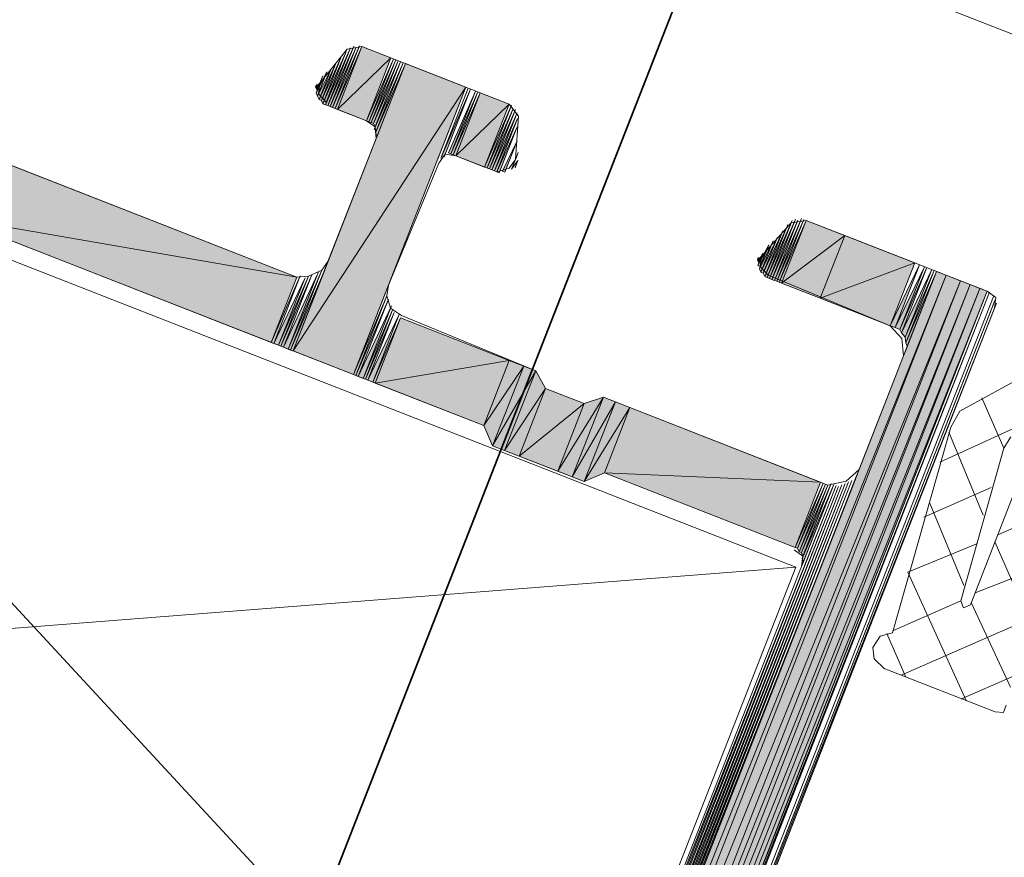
# Model space of a CAD drawing. Header units: millimetres. Extents: x -7374688 to -7372476, y 5958422 to 5960750.
# Tile 37 of 46: x -7373832 to -7373811, y 5960542 to 5960560. Entities that reach past the tile are written whole.
import ezdxf

# ---------------------------------------------------------------- set-up
doc = ezdxf.new("R2010")
doc.units = ezdxf.units.MM
for name, color, linetype, lineweight in [('Импорт в семействах', 7, 'Continuous', 18), ('Окна', 7, 'Continuous', 18), ('Элементы узлов', 7, 'Continuous', 18)]:
    doc.layers.add(name, color=color, linetype=linetype, lineweight=lineweight)

# ---------------------------------------------------------------- blocks, each defined once
blk = doc.blocks.new('ОкноВитражное_Одностворчатое_Агрисовгаз - Окно одностворчатое AGS68 в витраж ПО Л-21477776-Разрез 6-6')
at = {"layer": 'Окна', "lineweight": 35}
blk.add_line((-7373817.05, 5960561.862), (-7373833.443, 5960519.955), dxfattribs=at)
at = {"layer": 'Элементы узлов'}
blk.add_line((-7373817.05, 5960561.862), (-7373807.737, 5960558.219), dxfattribs=at)
blk = doc.blocks.new('Витражная стойка в сборе - Окно для витража_dwg-21250016-Разрез 6-6')
at = {"layer": 'Импорт в семействах'}
for points in [[(-7373825.146, 5960557.838), (-7373825.197, 5960557.858), (-7373824.686, 5960559.014)], [(-7373825.094, 5960557.818), (-7373825.146, 5960557.838), (-7373824.594, 5960559.097)], [(-7373825.043, 5960557.798), (-7373825.094, 5960557.818), (-7373824.543, 5960559.077)], [(-7373824.992, 5960557.778), (-7373825.043, 5960557.798), (-7373824.472, 5960559.108)], [(-7373824.941, 5960557.758), (-7373824.992, 5960557.778), (-7373824.421, 5960559.088)], [(-7373824.941, 5960557.758), (-7373824.421, 5960559.088), (-7373823.807, 5960558.848)], [(-7373825.248, 5960557.878), (-7373825.279, 5960557.949), (-7373824.868, 5960558.85)], [(-7373825.197, 5960557.858), (-7373825.248, 5960557.878), (-7373824.776, 5960558.932)], [(-7373824.327, 5960557.517), (-7373824.941, 5960557.758), (-7373823.807, 5960558.848)], [(-7373824.276, 5960557.497), (-7373824.327, 5960557.517), (-7373823.755, 5960558.828)], [(-7373824.225, 5960557.477), (-7373824.276, 5960557.497), (-7373823.704, 5960558.808)], [(-7373824.173, 5960557.457), (-7373824.225, 5960557.477), (-7373823.653, 5960558.788)], [(-7373824.143, 5960557.386), (-7373824.173, 5960557.457), (-7373823.602, 5960558.768)], [(-7373824.111, 5960557.315), (-7373824.163, 5960557.335), (-7373823.551, 5960558.748)], [(-7373825.881, 5960552.639), (-7373823.5, 5960558.728), (-7373822.221, 5960558.227)], [(-7373825.362, 5960558.04), (-7373825.392, 5960558.111), (-7373825.162, 5960558.552)], [(-7373825.33, 5960557.969), (-7373825.362, 5960558.04), (-7373825.07, 5960558.634)], [(-7373825.279, 5960557.949), (-7373825.33, 5960557.969), (-7373824.979, 5960558.716)], [(-7373824.1, 5960557.193), (-7373824.131, 5960557.264), (-7373823.5, 5960558.728)], [(-7373824.602, 5960552.139), (-7373825.881, 5960552.639), (-7373822.221, 5960558.227)], [(-7373825.372, 5960558.162), (-7373825.404, 5960558.234), (-7373825.312, 5960558.316)], [(-7373822.679, 5960556.755), (-7373822.73, 5960556.775), (-7373822.118, 5960558.187)], [(-7373822.536, 5960556.817), (-7373822.588, 5960556.837), (-7373822.016, 5960558.147)], [(-7373822.485, 5960556.797), (-7373822.536, 5960556.817), (-7373821.965, 5960558.127)], [(-7373822.434, 5960556.777), (-7373822.485, 5960556.797), (-7373821.914, 5960558.107)], [(-7373822.434, 5960556.777), (-7373821.914, 5960558.107), (-7373821.3, 5960557.867)], [(-7373821.821, 5960556.537), (-7373822.434, 5960556.777), (-7373821.3, 5960557.867)], [(-7373821.769, 5960556.517), (-7373821.821, 5960556.537), (-7373821.249, 5960557.847)], [(-7373821.718, 5960556.497), (-7373821.769, 5960556.517), (-7373821.217, 5960557.776)], [(-7373821.667, 5960556.477), (-7373821.718, 5960556.497), (-7373821.166, 5960557.756)], [(-7373821.615, 5960556.457), (-7373821.667, 5960556.477), (-7373821.135, 5960557.685)], [(-7373821.565, 5960556.437), (-7373821.615, 5960556.457), (-7373821.124, 5960557.562)], [(-7373821.513, 5960556.417), (-7373821.565, 5960556.437), (-7373821.133, 5960557.389)], [(-7373821.391, 5960556.428), (-7373821.442, 5960556.448), (-7373821.131, 5960557.093)], [(-7373825.801, 5960554.201), (-7373833.095, 5960555.461), (-7373832.554, 5960556.843)], [(-7373826.342, 5960552.82), (-7373833.095, 5960555.461), (-7373825.801, 5960554.201)], [(-7373815.732, 5960554.155), (-7373815.783, 5960554.175), (-7373815.232, 5960555.434)], [(-7373815.681, 5960554.135), (-7373815.732, 5960554.155), (-7373815.181, 5960555.414)], [(-7373815.63, 5960554.115), (-7373815.681, 5960554.135), (-7373815.109, 5960555.445)], [(-7373815.579, 5960554.095), (-7373815.63, 5960554.115), (-7373815.058, 5960555.425)], [(-7373815.527, 5960554.075), (-7373815.579, 5960554.095), (-7373815.007, 5960555.405)], [(-7373815.527, 5960554.075), (-7373815.007, 5960555.405), (-7373814.188, 5960555.085)], [(-7373815.834, 5960554.195), (-7373815.885, 5960554.215), (-7373815.414, 5960555.27)], [(-7373815.783, 5960554.175), (-7373815.834, 5960554.195), (-7373815.323, 5960555.352)], [(-7373815.917, 5960554.287), (-7373815.968, 5960554.306), (-7373815.617, 5960555.054)], [(-7373815.885, 5960554.215), (-7373815.917, 5960554.287), (-7373815.505, 5960555.187)], [(-7373814.709, 5960553.755), (-7373815.527, 5960554.075), (-7373814.188, 5960555.085)], [(-7373814.709, 5960553.755), (-7373814.188, 5960555.085), (-7373812.705, 5960554.505)], [(-7373815.979, 5960554.429), (-7373816.03, 5960554.449), (-7373815.839, 5960554.787)], [(-7373815.968, 5960554.306), (-7373815.999, 5960554.378), (-7373815.708, 5960554.972)], [(-7373816.01, 5960554.5), (-7373816.041, 5960554.571), (-7373815.95, 5960554.653)], [(-7373825.881, 5960552.639), (-7373825.932, 5960552.659), (-7373825.181, 5960554.43)], [(-7373813.225, 5960553.175), (-7373814.709, 5960553.755), (-7373812.705, 5960554.505)], [(-7373813.123, 5960553.135), (-7373813.225, 5960553.175), (-7373812.603, 5960554.465)], [(-7373813.02, 5960553.095), (-7373813.123, 5960553.135), (-7373812.5, 5960554.425)], [(-7373812.989, 5960553.023), (-7373813.02, 5960553.095), (-7373812.449, 5960554.405)], [(-7373812.907, 5960552.932), (-7373812.989, 5960553.023), (-7373812.347, 5960554.365)], [(-7373826.29, 5960552.8), (-7373826.342, 5960552.82), (-7373825.73, 5960554.232)], [(-7373826.188, 5960552.76), (-7373826.29, 5960552.8), (-7373825.628, 5960554.192)], [(-7373826.137, 5960552.739), (-7373826.188, 5960552.76), (-7373825.557, 5960554.223)], [(-7373826.086, 5960552.719), (-7373826.137, 5960552.739), (-7373825.485, 5960554.254)], [(-7373825.984, 5960552.68), (-7373826.086, 5960552.719), (-7373825.364, 5960554.266)], [(-7373825.932, 5960552.659), (-7373825.984, 5960552.68), (-7373825.272, 5960554.348)], [(-7373822.491, 5960528.131), (-7373812.244, 5960554.325), (-7373812.04, 5960554.245)], [(-7373822.266, 5960528.102), (-7373822.491, 5960528.131), (-7373812.04, 5960554.245)], [(-7373822.266, 5960528.102), (-7373812.04, 5960554.245), (-7373811.733, 5960554.125)], [(-7373812.896, 5960552.81), (-7373812.907, 5960552.932), (-7373812.296, 5960554.345)], [(-7373812.865, 5960552.739), (-7373812.896, 5960552.81), (-7373812.244, 5960554.325)], [(-7373822.266, 5960528.102), (-7373811.733, 5960554.125), (-7373821.899, 5960528.135)], [(-7373821.899, 5960528.135), (-7373811.733, 5960554.125), (-7373811.528, 5960554.045)], [(-7373821.899, 5960528.135), (-7373811.528, 5960554.045), (-7373821.635, 5960528.208)], [(-7373821.635, 5960528.208), (-7373811.528, 5960554.045), (-7373811.324, 5960553.965)], [(-7373821.635, 5960528.208), (-7373811.324, 5960553.965), (-7373821.35, 5960528.333)], [(-7373821.35, 5960528.333), (-7373811.324, 5960553.965), (-7373811.17, 5960553.904)], [(-7373824.551, 5960552.119), (-7373824.602, 5960552.139), (-7373823.891, 5960553.807)], [(-7373824.5, 5960552.099), (-7373824.551, 5960552.119), (-7373823.859, 5960553.736)], [(-7373821.35, 5960528.333), (-7373811.17, 5960553.904), (-7373821.136, 5960528.426)], [(-7373821.045, 5960528.509), (-7373821.096, 5960528.529), (-7373811.119, 5960553.884)], [(-7373824.398, 5960552.059), (-7373824.5, 5960552.099), (-7373823.797, 5960553.594)], [(-7373824.346, 5960552.039), (-7373824.398, 5960552.059), (-7373823.766, 5960553.523)], [(-7373824.295, 5960552.019), (-7373824.346, 5960552.039), (-7373823.735, 5960553.452)], [(-7373824.193, 5960551.979), (-7373824.295, 5960552.019), (-7373823.633, 5960553.412)], [(-7373824.142, 5960551.959), (-7373824.193, 5960551.979), (-7373823.601, 5960553.34)], [(-7373824.142, 5960551.959), (-7373823.601, 5960553.34), (-7373821.299, 5960552.44)], [(-7373821.84, 5960551.058), (-7373824.142, 5960551.959), (-7373821.299, 5960552.44)], [(-7373821.84, 5960551.058), (-7373821.299, 5960552.44), (-7373820.992, 5960552.32)], [(-7373821.653, 5960550.631), (-7373821.84, 5960551.058), (-7373820.992, 5960552.32)], [(-7373821.653, 5960550.631), (-7373820.992, 5960552.32), (-7373820.736, 5960552.22)], [(-7373821.397, 5960550.531), (-7373821.653, 5960550.631), (-7373820.736, 5960552.22)], [(-7373821.397, 5960550.531), (-7373820.736, 5960552.22), (-7373820.53, 5960551.844)], [(-7373821.09, 5960550.411), (-7373821.397, 5960550.531), (-7373820.53, 5960551.844)], [(-7373821.09, 5960550.411), (-7373820.53, 5960551.844), (-7373819.711, 5960551.524)], [(-7373819.965, 5960549.971), (-7373820.271, 5960550.091), (-7373819.304, 5960551.659)], [(-7373820.271, 5960550.091), (-7373819.711, 5960551.524), (-7373819.304, 5960551.659)], [(-7373819.965, 5960549.971), (-7373819.304, 5960551.659), (-7373819.049, 5960551.559)], [(-7373820.271, 5960550.091), (-7373821.09, 5960550.411), (-7373819.711, 5960551.524)], [(-7373819.709, 5960549.871), (-7373819.965, 5960549.971), (-7373819.049, 5960551.559)], [(-7373819.709, 5960549.871), (-7373819.049, 5960551.559), (-7373818.741, 5960551.439)], [(-7373819.709, 5960549.871), (-7373818.741, 5960551.439), (-7373819.281, 5960550.058)], [(-7373814.7, 5960549.858), (-7373819.281, 5960550.058), (-7373818.741, 5960551.439)], [(-7373815.24, 5960548.477), (-7373819.281, 5960550.058), (-7373814.7, 5960549.858)], [(-7373820.997, 5960532.855), (-7373821.028, 5960532.926), (-7373814.372, 5960549.789)], [(-7373820.894, 5960532.815), (-7373820.946, 5960532.835), (-7373814.25, 5960549.8)], [(-7373820.863, 5960532.744), (-7373820.914, 5960532.764), (-7373814.179, 5960549.831)], [(-7373820.833, 5960532.673), (-7373820.863, 5960532.744), (-7373814.128, 5960549.812)], [(-7373820.801, 5960532.601), (-7373820.833, 5960532.673), (-7373814.037, 5960549.894)], [(-7373820.79, 5960532.479), (-7373820.821, 5960532.55), (-7373813.965, 5960549.925)], [(-7373815.189, 5960548.457), (-7373815.24, 5960548.477), (-7373814.648, 5960549.838)], [(-7373815.158, 5960548.386), (-7373815.189, 5960548.457), (-7373814.597, 5960549.818)], [(-7373815.106, 5960548.366), (-7373815.158, 5960548.386), (-7373814.546, 5960549.798)], [(-7373815.075, 5960548.294), (-7373815.106, 5960548.366), (-7373814.475, 5960549.829)], [(-7373815.064, 5960548.172), (-7373815.095, 5960548.243), (-7373814.424, 5960549.809)], [(-7373820.946, 5960532.835), (-7373820.997, 5960532.855), (-7373814.321, 5960549.769)]]:
    blk.add_hatch(color=256, dxfattribs=at).paths.add_polyline_path(points)
for p, q in [((-7373825.197, 5960557.858), (-7373824.686, 5960559.014)), ((-7373825.146, 5960557.838), (-7373824.594, 5960559.097)), ((-7373824.686, 5960559.014), (-7373825.146, 5960557.838)), ((-7373824.594, 5960559.097), (-7373825.094, 5960557.818)), ((-7373825.094, 5960557.818), (-7373824.543, 5960559.077)), ((-7373825.043, 5960557.798), (-7373824.472, 5960559.108)), ((-7373824.543, 5960559.077), (-7373825.043, 5960557.798)), ((-7373824.472, 5960559.108), (-7373824.992, 5960557.778)), ((-7373824.992, 5960557.778), (-7373824.421, 5960559.088)), ((-7373824.421, 5960559.088), (-7373824.941, 5960557.758)), ((-7373824.941, 5960557.758), (-7373824.421, 5960559.088)), ((-7373824.421, 5960559.088), (-7373823.807, 5960558.848)), ((-7373825.279, 5960557.949), (-7373824.868, 5960558.85)), ((-7373825.248, 5960557.878), (-7373824.776, 5960558.932)), ((-7373824.868, 5960558.85), (-7373825.248, 5960557.878)), ((-7373824.776, 5960558.932), (-7373825.197, 5960557.858)), ((-7373824.941, 5960557.758), (-7373823.807, 5960558.848)), ((-7373823.807, 5960558.848), (-7373824.941, 5960557.758)), ((-7373823.807, 5960558.848), (-7373824.327, 5960557.517)), ((-7373824.327, 5960557.517), (-7373823.755, 5960558.828)), ((-7373823.755, 5960558.828), (-7373824.276, 5960557.497)), ((-7373824.276, 5960557.497), (-7373823.704, 5960558.808)), ((-7373823.704, 5960558.808), (-7373824.225, 5960557.477)), ((-7373824.225, 5960557.477), (-7373823.653, 5960558.788)), ((-7373823.653, 5960558.788), (-7373824.173, 5960557.457)), ((-7373824.173, 5960557.457), (-7373823.602, 5960558.768)), ((-7373824.163, 5960557.335), (-7373823.551, 5960558.748)), ((-7373823.602, 5960558.768), (-7373824.143, 5960557.386)), ((-7373823.551, 5960558.748), (-7373824.111, 5960557.315)), ((-7373825.881, 5960552.639), (-7373823.5, 5960558.728)), ((-7373825.392, 5960558.111), (-7373825.162, 5960558.552)), ((-7373825.362, 5960558.04), (-7373825.07, 5960558.634)), ((-7373825.162, 5960558.552), (-7373825.362, 5960558.04)), ((-7373825.33, 5960557.969), (-7373824.979, 5960558.716)), ((-7373825.07, 5960558.634), (-7373825.33, 5960557.969)), ((-7373824.979, 5960558.716), (-7373825.279, 5960557.949)), ((-7373824.131, 5960557.264), (-7373823.5, 5960558.728)), ((-7373823.5, 5960558.728), (-7373824.1, 5960557.193)), ((-7373823.5, 5960558.728), (-7373822.221, 5960558.227)), ((-7373825.881, 5960552.639), (-7373822.221, 5960558.227)), ((-7373822.221, 5960558.227), (-7373825.881, 5960552.639)), ((-7373825.404, 5960558.234), (-7373825.312, 5960558.316)), ((-7373825.372, 5960558.162), (-7373825.404, 5960558.234)), ((-7373825.312, 5960558.316), (-7373825.372, 5960558.162)), ((-7373822.221, 5960558.227), (-7373824.602, 5960552.139)), ((-7373822.73, 5960556.775), (-7373822.118, 5960558.187)), ((-7373822.118, 5960558.187), (-7373822.679, 5960556.755)), ((-7373822.588, 5960556.837), (-7373822.016, 5960558.147)), ((-7373822.016, 5960558.147), (-7373822.536, 5960556.817)), ((-7373822.536, 5960556.817), (-7373821.965, 5960558.127)), ((-7373821.965, 5960558.127), (-7373822.485, 5960556.797)), ((-7373825.362, 5960558.04), (-7373825.392, 5960558.111)), ((-7373825.33, 5960557.969), (-7373825.362, 5960558.04)), ((-7373825.279, 5960557.949), (-7373825.33, 5960557.969)), ((-7373825.248, 5960557.878), (-7373825.279, 5960557.949)), ((-7373822.485, 5960556.797), (-7373821.914, 5960558.107)), ((-7373821.914, 5960558.107), (-7373822.434, 5960556.777)), ((-7373822.434, 5960556.777), (-7373821.914, 5960558.107)), ((-7373821.914, 5960558.107), (-7373821.3, 5960557.867)), ((-7373825.197, 5960557.858), (-7373825.248, 5960557.878)), ((-7373825.146, 5960557.838), (-7373825.197, 5960557.858)), ((-7373825.094, 5960557.818), (-7373825.146, 5960557.838)), ((-7373825.043, 5960557.798), (-7373825.094, 5960557.818)), ((-7373824.992, 5960557.778), (-7373825.043, 5960557.798)), ((-7373824.941, 5960557.758), (-7373824.992, 5960557.778)), ((-7373824.327, 5960557.517), (-7373824.941, 5960557.758)), ((-7373822.434, 5960556.777), (-7373821.3, 5960557.867)), ((-7373821.3, 5960557.867), (-7373822.434, 5960556.777)), ((-7373821.3, 5960557.867), (-7373821.821, 5960556.537)), ((-7373821.821, 5960556.537), (-7373821.249, 5960557.847)), ((-7373821.249, 5960557.847), (-7373821.769, 5960556.517)), ((-7373821.769, 5960556.517), (-7373821.217, 5960557.776)), ((-7373821.217, 5960557.776), (-7373821.718, 5960556.497)), ((-7373821.718, 5960556.497), (-7373821.166, 5960557.756)), ((-7373821.166, 5960557.756), (-7373821.667, 5960556.477)), ((-7373824.276, 5960557.497), (-7373824.327, 5960557.517)), ((-7373824.225, 5960557.477), (-7373824.276, 5960557.497)), ((-7373821.667, 5960556.477), (-7373821.135, 5960557.685)), ((-7373821.135, 5960557.685), (-7373821.615, 5960556.457)), ((-7373821.615, 5960556.457), (-7373821.124, 5960557.562)), ((-7373821.124, 5960557.562), (-7373821.565, 5960556.437)), ((-7373824.173, 5960557.457), (-7373824.225, 5960557.477)), ((-7373824.143, 5960557.386), (-7373824.173, 5960557.457)), ((-7373824.111, 5960557.315), (-7373824.163, 5960557.335)), ((-7373821.565, 5960556.437), (-7373821.133, 5960557.389)), ((-7373821.133, 5960557.389), (-7373821.513, 5960556.417)), ((-7373824.1, 5960557.193), (-7373824.131, 5960557.264)), ((-7373821.442, 5960556.448), (-7373821.131, 5960557.093)), ((-7373821.131, 5960557.093), (-7373821.391, 5960556.428)), ((-7373832.554, 5960556.843), (-7373825.801, 5960554.201)), ((-7373822.679, 5960556.755), (-7373822.73, 5960556.775)), ((-7373822.536, 5960556.817), (-7373822.588, 5960556.837)), ((-7373822.485, 5960556.797), (-7373822.536, 5960556.817)), ((-7373822.434, 5960556.777), (-7373822.485, 5960556.797)), ((-7373821.821, 5960556.537), (-7373822.434, 5960556.777)), ((-7373821.769, 5960556.517), (-7373821.821, 5960556.537)), ((-7373821.718, 5960556.497), (-7373821.769, 5960556.517)), ((-7373821.667, 5960556.477), (-7373821.718, 5960556.497)), ((-7373821.615, 5960556.457), (-7373821.667, 5960556.477)), ((-7373821.565, 5960556.437), (-7373821.615, 5960556.457)), ((-7373821.391, 5960556.428), (-7373821.442, 5960556.448)), ((-7373821.513, 5960556.417), (-7373821.565, 5960556.437)), ((-7373826.342, 5960552.82), (-7373833.095, 5960555.461)), ((-7373833.095, 5960555.461), (-7373825.801, 5960554.201)), ((-7373825.801, 5960554.201), (-7373833.095, 5960555.461)), ((-7373815.783, 5960554.175), (-7373815.232, 5960555.434)), ((-7373815.232, 5960555.434), (-7373815.732, 5960554.155)), ((-7373815.732, 5960554.155), (-7373815.181, 5960555.414)), ((-7373815.681, 5960554.135), (-7373815.109, 5960555.445)), ((-7373815.181, 5960555.414), (-7373815.681, 5960554.135)), ((-7373815.109, 5960555.445), (-7373815.63, 5960554.115)), ((-7373815.63, 5960554.115), (-7373815.058, 5960555.425)), ((-7373815.058, 5960555.425), (-7373815.579, 5960554.095)), ((-7373815.579, 5960554.095), (-7373815.007, 5960555.405)), ((-7373815.007, 5960555.405), (-7373815.527, 5960554.075)), ((-7373815.527, 5960554.075), (-7373815.007, 5960555.405)), ((-7373815.007, 5960555.405), (-7373814.188, 5960555.085)), ((-7373815.885, 5960554.215), (-7373815.414, 5960555.27)), ((-7373815.834, 5960554.195), (-7373815.323, 5960555.352)), ((-7373815.414, 5960555.27), (-7373815.834, 5960554.195)), ((-7373815.323, 5960555.352), (-7373815.783, 5960554.175)), ((-7373815.968, 5960554.306), (-7373815.617, 5960555.054)), ((-7373815.917, 5960554.287), (-7373815.505, 5960555.187)), ((-7373815.617, 5960555.054), (-7373815.917, 5960554.287)), ((-7373815.505, 5960555.187), (-7373815.885, 5960554.215)), ((-7373815.527, 5960554.075), (-7373814.188, 5960555.085)), ((-7373814.188, 5960555.085), (-7373815.527, 5960554.075)), ((-7373814.188, 5960555.085), (-7373814.709, 5960553.755)), ((-7373814.709, 5960553.755), (-7373814.188, 5960555.085)), ((-7373814.188, 5960555.085), (-7373812.705, 5960554.505)), ((-7373816.03, 5960554.449), (-7373815.839, 5960554.787)), ((-7373815.999, 5960554.378), (-7373815.708, 5960554.972)), ((-7373815.839, 5960554.787), (-7373815.979, 5960554.429)), ((-7373815.708, 5960554.972), (-7373815.968, 5960554.306)), ((-7373816.041, 5960554.571), (-7373815.95, 5960554.653)), ((-7373816.01, 5960554.5), (-7373816.041, 5960554.571)), ((-7373815.95, 5960554.653), (-7373816.01, 5960554.5)), ((-7373825.932, 5960552.659), (-7373825.181, 5960554.43)), ((-7373825.181, 5960554.43), (-7373825.881, 5960552.639)), ((-7373815.979, 5960554.429), (-7373816.03, 5960554.449)), ((-7373815.968, 5960554.306), (-7373815.999, 5960554.378)), ((-7373814.709, 5960553.755), (-7373812.705, 5960554.505)), ((-7373812.705, 5960554.505), (-7373814.709, 5960553.755)), ((-7373812.705, 5960554.505), (-7373813.225, 5960553.175)), ((-7373813.225, 5960553.175), (-7373812.603, 5960554.465)), ((-7373812.603, 5960554.465), (-7373813.123, 5960553.135)), ((-7373813.123, 5960553.135), (-7373812.5, 5960554.425)), ((-7373812.5, 5960554.425), (-7373813.02, 5960553.095)), ((-7373813.02, 5960553.095), (-7373812.449, 5960554.405)), ((-7373812.449, 5960554.405), (-7373812.989, 5960553.023)), ((-7373812.989, 5960553.023), (-7373812.347, 5960554.365)), ((-7373812.347, 5960554.365), (-7373812.907, 5960552.932)), ((-7373826.342, 5960552.82), (-7373825.73, 5960554.232)), ((-7373825.801, 5960554.201), (-7373826.342, 5960552.82)), ((-7373825.73, 5960554.232), (-7373826.29, 5960552.8)), ((-7373826.29, 5960552.8), (-7373825.628, 5960554.192)), ((-7373826.188, 5960552.76), (-7373825.557, 5960554.223)), ((-7373825.628, 5960554.192), (-7373826.188, 5960552.76)), ((-7373826.137, 5960552.739), (-7373825.485, 5960554.254)), ((-7373825.557, 5960554.223), (-7373826.137, 5960552.739)), ((-7373826.086, 5960552.719), (-7373825.364, 5960554.266)), ((-7373825.485, 5960554.254), (-7373826.086, 5960552.719)), ((-7373825.984, 5960552.68), (-7373825.272, 5960554.348)), ((-7373825.364, 5960554.266), (-7373825.984, 5960552.68)), ((-7373825.272, 5960554.348), (-7373825.932, 5960552.659)), ((-7373822.491, 5960528.131), (-7373812.244, 5960554.325)), ((-7373822.491, 5960528.131), (-7373812.04, 5960554.245)), ((-7373812.04, 5960554.245), (-7373822.491, 5960528.131)), ((-7373812.04, 5960554.245), (-7373822.266, 5960528.102)), ((-7373822.266, 5960528.102), (-7373812.04, 5960554.245)), ((-7373815.917, 5960554.287), (-7373815.968, 5960554.306)), ((-7373815.885, 5960554.215), (-7373815.917, 5960554.287)), ((-7373815.834, 5960554.195), (-7373815.885, 5960554.215)), ((-7373815.783, 5960554.175), (-7373815.834, 5960554.195)), ((-7373815.732, 5960554.155), (-7373815.783, 5960554.175)), ((-7373815.681, 5960554.135), (-7373815.732, 5960554.155)), ((-7373812.907, 5960552.932), (-7373812.296, 5960554.345)), ((-7373812.296, 5960554.345), (-7373812.896, 5960552.81)), ((-7373812.896, 5960552.81), (-7373812.244, 5960554.325)), ((-7373812.244, 5960554.325), (-7373812.865, 5960552.739)), ((-7373812.244, 5960554.325), (-7373812.04, 5960554.245)), ((-7373812.04, 5960554.245), (-7373811.733, 5960554.125)), ((-7373822.266, 5960528.102), (-7373811.733, 5960554.125)), ((-7373811.733, 5960554.125), (-7373822.266, 5960528.102)), ((-7373811.733, 5960554.125), (-7373821.899, 5960528.135)), ((-7373821.899, 5960528.135), (-7373811.733, 5960554.125)), ((-7373821.899, 5960528.135), (-7373811.528, 5960554.045)), ((-7373811.528, 5960554.045), (-7373821.899, 5960528.135)), ((-7373811.528, 5960554.045), (-7373821.635, 5960528.208)), ((-7373821.635, 5960528.208), (-7373811.528, 5960554.045)), ((-7373821.635, 5960528.208), (-7373811.324, 5960553.965)), ((-7373811.324, 5960553.965), (-7373821.635, 5960528.208)), ((-7373811.324, 5960553.965), (-7373821.35, 5960528.333)), ((-7373821.35, 5960528.333), (-7373811.324, 5960553.965)), ((-7373815.63, 5960554.115), (-7373815.681, 5960554.135)), ((-7373815.579, 5960554.095), (-7373815.63, 5960554.115)), ((-7373815.527, 5960554.075), (-7373815.579, 5960554.095)), ((-7373814.709, 5960553.755), (-7373815.527, 5960554.075)), ((-7373811.733, 5960554.125), (-7373811.528, 5960554.045)), ((-7373811.528, 5960554.045), (-7373811.324, 5960553.965)), ((-7373811.324, 5960553.965), (-7373811.17, 5960553.904)), ((-7373824.602, 5960552.139), (-7373823.891, 5960553.807)), ((-7373823.891, 5960553.807), (-7373824.551, 5960552.119)), ((-7373824.551, 5960552.119), (-7373823.859, 5960553.736)), ((-7373823.859, 5960553.736), (-7373824.5, 5960552.099)), ((-7373821.35, 5960528.333), (-7373811.17, 5960553.904)), ((-7373811.17, 5960553.904), (-7373821.35, 5960528.333)), ((-7373811.17, 5960553.904), (-7373821.136, 5960528.426)), ((-7373821.096, 5960528.529), (-7373811.119, 5960553.884)), ((-7373811.119, 5960553.884), (-7373821.045, 5960528.509)), ((-7373813.225, 5960553.175), (-7373814.709, 5960553.755)), ((-7373824.5, 5960552.099), (-7373823.797, 5960553.594)), ((-7373823.797, 5960553.594), (-7373824.398, 5960552.059)), ((-7373824.398, 5960552.059), (-7373823.766, 5960553.523)), ((-7373823.766, 5960553.523), (-7373824.346, 5960552.039)), ((-7373824.346, 5960552.039), (-7373823.735, 5960553.452)), ((-7373823.735, 5960553.452), (-7373824.295, 5960552.019)), ((-7373824.295, 5960552.019), (-7373823.633, 5960553.412)), ((-7373823.633, 5960553.412), (-7373824.193, 5960551.979)), ((-7373824.193, 5960551.979), (-7373823.601, 5960553.34)), ((-7373823.601, 5960553.34), (-7373824.142, 5960551.959)), ((-7373824.142, 5960551.959), (-7373823.601, 5960553.34)), ((-7373823.601, 5960553.34), (-7373821.299, 5960552.44)), ((-7373813.123, 5960553.135), (-7373813.225, 5960553.175)), ((-7373813.02, 5960553.095), (-7373813.123, 5960553.135)), ((-7373812.989, 5960553.023), (-7373813.02, 5960553.095)), ((-7373812.907, 5960552.932), (-7373812.989, 5960553.023)), ((-7373812.896, 5960552.81), (-7373812.907, 5960552.932)), ((-7373826.29, 5960552.8), (-7373826.342, 5960552.82)), ((-7373826.188, 5960552.76), (-7373826.29, 5960552.8)), ((-7373826.137, 5960552.739), (-7373826.188, 5960552.76)), ((-7373826.086, 5960552.719), (-7373826.137, 5960552.739)), ((-7373825.984, 5960552.68), (-7373826.086, 5960552.719)), ((-7373812.865, 5960552.739), (-7373812.896, 5960552.81)), ((-7373825.932, 5960552.659), (-7373825.984, 5960552.68)), ((-7373825.881, 5960552.639), (-7373825.932, 5960552.659)), ((-7373824.602, 5960552.139), (-7373825.881, 5960552.639)), ((-7373824.142, 5960551.959), (-7373821.299, 5960552.44)), ((-7373821.299, 5960552.44), (-7373824.142, 5960551.959)), ((-7373821.299, 5960552.44), (-7373821.84, 5960551.058)), ((-7373821.84, 5960551.058), (-7373821.299, 5960552.44)), ((-7373821.84, 5960551.058), (-7373820.992, 5960552.32)), ((-7373820.992, 5960552.32), (-7373821.84, 5960551.058)), ((-7373820.992, 5960552.32), (-7373821.653, 5960550.631)), ((-7373821.653, 5960550.631), (-7373820.992, 5960552.32)), ((-7373821.299, 5960552.44), (-7373820.992, 5960552.32)), ((-7373820.992, 5960552.32), (-7373820.736, 5960552.22)), ((-7373824.551, 5960552.119), (-7373824.602, 5960552.139)), ((-7373824.5, 5960552.099), (-7373824.551, 5960552.119)), ((-7373824.398, 5960552.059), (-7373824.5, 5960552.099)), ((-7373821.653, 5960550.631), (-7373820.736, 5960552.22)), ((-7373820.736, 5960552.22), (-7373821.653, 5960550.631)), ((-7373820.736, 5960552.22), (-7373821.397, 5960550.531)), ((-7373821.397, 5960550.531), (-7373820.736, 5960552.22)), ((-7373820.736, 5960552.22), (-7373820.53, 5960551.844)), ((-7373824.346, 5960552.039), (-7373824.398, 5960552.059)), ((-7373824.295, 5960552.019), (-7373824.346, 5960552.039)), ((-7373824.193, 5960551.979), (-7373824.295, 5960552.019)), ((-7373824.142, 5960551.959), (-7373824.193, 5960551.979)), ((-7373821.84, 5960551.058), (-7373824.142, 5960551.959)), ((-7373821.397, 5960550.531), (-7373820.53, 5960551.844)), ((-7373820.53, 5960551.844), (-7373821.397, 5960550.531)), ((-7373820.53, 5960551.844), (-7373821.09, 5960550.411)), ((-7373821.09, 5960550.411), (-7373820.53, 5960551.844)), ((-7373820.53, 5960551.844), (-7373819.711, 5960551.524)), ((-7373820.271, 5960550.091), (-7373819.304, 5960551.659)), ((-7373819.304, 5960551.659), (-7373820.271, 5960550.091)), ((-7373819.304, 5960551.659), (-7373819.965, 5960549.971)), ((-7373819.965, 5960549.971), (-7373819.304, 5960551.659)), ((-7373819.711, 5960551.524), (-7373819.304, 5960551.659)), ((-7373819.304, 5960551.659), (-7373819.049, 5960551.559)), ((-7373821.09, 5960550.411), (-7373819.711, 5960551.524)), ((-7373819.711, 5960551.524), (-7373821.09, 5960550.411)), ((-7373819.711, 5960551.524), (-7373820.271, 5960550.091)), ((-7373820.271, 5960550.091), (-7373819.711, 5960551.524)), ((-7373819.965, 5960549.971), (-7373819.049, 5960551.559)), ((-7373819.049, 5960551.559), (-7373819.965, 5960549.971)), ((-7373819.049, 5960551.559), (-7373819.709, 5960549.871)), ((-7373819.709, 5960549.871), (-7373819.049, 5960551.559)), ((-7373819.709, 5960549.871), (-7373818.741, 5960551.439)), ((-7373818.741, 5960551.439), (-7373819.709, 5960549.871)), ((-7373818.741, 5960551.439), (-7373819.281, 5960550.058)), ((-7373819.281, 5960550.058), (-7373818.741, 5960551.439)), ((-7373819.049, 5960551.559), (-7373818.741, 5960551.439)), ((-7373818.741, 5960551.439), (-7373814.7, 5960549.858)), ((-7373821.653, 5960550.631), (-7373821.84, 5960551.058)), ((-7373821.397, 5960550.531), (-7373821.653, 5960550.631)), ((-7373821.09, 5960550.411), (-7373821.397, 5960550.531)), ((-7373820.271, 5960550.091), (-7373821.09, 5960550.411)), ((-7373819.965, 5960549.971), (-7373820.271, 5960550.091)), ((-7373819.281, 5960550.058), (-7373819.709, 5960549.871)), ((-7373815.24, 5960548.477), (-7373819.281, 5960550.058)), ((-7373819.281, 5960550.058), (-7373814.7, 5960549.858)), ((-7373814.7, 5960549.858), (-7373819.281, 5960550.058)), ((-7373821.028, 5960532.926), (-7373814.372, 5960549.789)), ((-7373814.372, 5960549.789), (-7373820.997, 5960532.855)), ((-7373820.946, 5960532.835), (-7373814.25, 5960549.8)), ((-7373820.914, 5960532.764), (-7373814.179, 5960549.831)), ((-7373814.25, 5960549.8), (-7373820.894, 5960532.815)), ((-7373814.179, 5960549.831), (-7373820.863, 5960532.744)), ((-7373820.863, 5960532.744), (-7373814.128, 5960549.812)), ((-7373820.833, 5960532.673), (-7373814.037, 5960549.894)), ((-7373814.128, 5960549.812), (-7373820.833, 5960532.673)), ((-7373820.821, 5960532.55), (-7373813.965, 5960549.925)), ((-7373814.037, 5960549.894), (-7373820.801, 5960532.601)), ((-7373813.965, 5960549.925), (-7373820.79, 5960532.479)), ((-7373819.709, 5960549.871), (-7373819.965, 5960549.971)), ((-7373814.7, 5960549.858), (-7373815.24, 5960548.477)), ((-7373815.24, 5960548.477), (-7373814.648, 5960549.838)), ((-7373814.648, 5960549.838), (-7373815.189, 5960548.457)), ((-7373815.189, 5960548.457), (-7373814.597, 5960549.818)), ((-7373814.597, 5960549.818), (-7373815.158, 5960548.386)), ((-7373815.158, 5960548.386), (-7373814.546, 5960549.798)), ((-7373815.106, 5960548.366), (-7373814.475, 5960549.829)), ((-7373814.546, 5960549.798), (-7373815.106, 5960548.366)), ((-7373815.095, 5960548.243), (-7373814.424, 5960549.809)), ((-7373814.475, 5960549.829), (-7373815.075, 5960548.294)), ((-7373814.424, 5960549.809), (-7373815.064, 5960548.172)), ((-7373820.997, 5960532.855), (-7373814.321, 5960549.769)), ((-7373814.321, 5960549.769), (-7373820.946, 5960532.835)), ((-7373815.189, 5960548.457), (-7373815.24, 5960548.477)), ((-7373815.158, 5960548.386), (-7373815.189, 5960548.457)), ((-7373815.106, 5960548.366), (-7373815.158, 5960548.386)), ((-7373815.075, 5960548.294), (-7373815.106, 5960548.366)), ((-7373815.064, 5960548.172), (-7373815.095, 5960548.243))]:
    blk.add_line(p, q, dxfattribs=at)
at = {"layer": 'Импорт в семействах', "color": 9, "true_color": 0xc0c0c0}
for p, q in [((-7373820.37, 5960534.91), (-7373842.393, 5960558.685)), ((-7373810.818, 5960550.581), (-7373811.285, 5960551.649)), ((-7373811.256, 5960549.16), (-7373811.984, 5960550.919)), ((-7373808.598, 5960549.772), (-7373810.947, 5960548.744)), ((-7373811.087, 5960549.743), (-7373812.511, 5960549.12)), ((-7373811.663, 5960547.667), (-7373812.391, 5960549.427)), ((-7373810.26, 5960546.883), (-7373811.007, 5960548.591)), ((-7373815.226, 5960548.059), (-7373847.536, 5960545.537)), ((-7373811.732, 5960547.341), (-7373813.155, 5960546.718)), ((-7373810.678, 5960545.512), (-7373811.507, 5960547.312)), ((-7373810.22, 5960546.985), (-7373812.995, 5960545.77)), ((-7373812.893, 5960545.73), (-7373813.298, 5960546.655)), ((-7373810.649, 5960545.737), (-7373811.716, 5960545.27))]:
    blk.add_line(p, q, dxfattribs=at)
at = {"layer": 'Импорт в семействах', "flags": 128}
for points in [[(-7373810.066, 5960550.995), (-7373811.527, 5960547.26), (-7373811.67, 5960547.198), (-7373811.732, 5960547.341), (-7373810.818, 5960550.581), (-7373810.667, 5960550.817)], [(-7373810.625, 5960551.981), (-7373811.377, 5960551.567), (-7373811.753, 5960551.36), (-7373811.944, 5960551.022), (-7373813.175, 5960546.666), (-7373813.44, 5960546.593), (-7373813.591, 5960546.357), (-7373813.569, 5960546.113), (-7373813.353, 5960545.91), (-7373811, 5960544.99), (-7373810.826, 5960544.981), (-7373810.766, 5960545.134)], [(-7373820.572, 5960529.267), (-7373811.014, 5960553.549), (-7373820.52, 5960529.247)], [(-7373820.54, 5960529.196), (-7373811.014, 5960553.549), (-7373820.54, 5960529.196), (-7373811.014, 5960553.549), (-7373810.985, 5960553.773), (-7373811.17, 5960553.904), (-7373815.007, 5960555.405), (-7373815.323, 5960555.352), (-7373815.95, 5960554.653), (-7373815.979, 5960554.429), (-7373815.814, 5960554.246), (-7373813.225, 5960553.175), (-7373812.978, 5960552.901), (-7373812.945, 5960552.534), (-7373813.885, 5960550.13), (-7373814.159, 5960549.883), (-7373814.546, 5960549.798), (-7373819.304, 5960551.659), (-7373819.711, 5960551.524), (-7373820.53, 5960551.844), (-7373820.736, 5960552.22), (-7373823.581, 5960553.391), (-7373823.817, 5960553.543), (-7373823.891, 5960553.807), (-7373823.862, 5960554.032), (-7373822.79, 5960556.621), (-7373822.659, 5960556.806), (-7373822.434, 5960556.777), (-7373821.615, 5960556.457), (-7373821.155, 5960557.633), (-7373821.615, 5960556.457), (-7373821.135, 5960557.685), (-7373821.155, 5960557.633), (-7373821.615, 5960556.457), (-7373821.144, 5960557.511), (-7373821.565, 5960556.437), (-7373821.124, 5960557.562), (-7373821.144, 5960557.511), (-7373821.565, 5960556.437), (-7373821.3, 5960556.51), (-7373821.169, 5960556.695), (-7373821.104, 5960557.614), (-7373821.3, 5960557.867), (-7373824.421, 5960559.088), (-7373824.736, 5960559.034), (-7373825.312, 5960558.316), (-7373825.342, 5960558.091), (-7373825.177, 5960557.909), (-7373824.756, 5960558.983), (-7373825.197, 5960557.858), (-7373824.756, 5960558.983), (-7373825.197, 5960557.858), (-7373824.666, 5960559.066), (-7373825.146, 5960557.838), (-7373824.666, 5960559.066), (-7373825.146, 5960557.838), (-7373824.327, 5960557.517), (-7373824.143, 5960557.386), (-7373824.12, 5960557.142), (-7373825.141, 5960554.532), (-7373825.272, 5960554.348), (-7373825.557, 5960554.223), (-7373825.801, 5960554.201), (-7373833.118, 5960557.063)], [(-7373815.189, 5960548.457), (-7373814.648, 5960549.838), (-7373815.189, 5960548.457), (-7373814.648, 5960549.838), (-7373815.24, 5960548.477), (-7373819.281, 5960550.058), (-7373819.709, 5960549.871), (-7373821.653, 5960550.631), (-7373821.84, 5960551.058), (-7373833.095, 5960555.461)], [(-7373838.478, 5960541.699), (-7373827.223, 5960537.296), (-7373826.816, 5960537.432), (-7373824.872, 5960536.672), (-7373824.665, 5960536.296), (-7373820.624, 5960534.715), (-7373820.399, 5960534.686), (-7373820.268, 5960534.87), (-7373815.105, 5960548.07), (-7373815.075, 5960548.294), (-7373815.26, 5960548.426)], [(-7373824.143, 5960557.386), (-7373823.602, 5960558.768), (-7373824.163, 5960557.335), (-7373824.143, 5960557.386), (-7373823.602, 5960558.768), (-7373824.143, 5960557.386), (-7373823.551, 5960558.748), (-7373824.131, 5960557.264), (-7373824.111, 5960557.315), (-7373823.551, 5960558.748), (-7373824.111, 5960557.315)], [(-7373825.404, 5960558.234), (-7373825.384, 5960558.285), (-7373825.404, 5960558.234), (-7373825.312, 5960558.316), (-7373825.372, 5960558.162), (-7373825.312, 5960558.316), (-7373825.372, 5960558.162), (-7373825.292, 5960558.367), (-7373825.392, 5960558.111), (-7373825.372, 5960558.162), (-7373825.292, 5960558.367), (-7373825.372, 5960558.162), (-7373825.252, 5960558.469), (-7373825.392, 5960558.111), (-7373825.252, 5960558.469), (-7373825.392, 5960558.111)], [(-7373822.75, 5960556.724), (-7373822.169, 5960558.207), (-7373822.73, 5960556.775), (-7373822.75, 5960556.724), (-7373822.169, 5960558.207), (-7373822.75, 5960556.724), (-7373822.118, 5960558.187), (-7373822.659, 5960556.806), (-7373822.679, 5960556.755), (-7373822.118, 5960558.187), (-7373822.679, 5960556.755)], [(-7373821.249, 5960556.49), (-7373821.149, 5960556.746), (-7373821.249, 5960556.49), (-7373821.109, 5960556.848), (-7373821.149, 5960556.746), (-7373821.249, 5960556.49), (-7373821.117, 5960556.675), (-7373821.177, 5960556.521), (-7373821.117, 5960556.675), (-7373821.177, 5960556.521), (-7373821.137, 5960556.624), (-7373821.157, 5960556.572), (-7373821.137, 5960556.624), (-7373821.157, 5960556.572), (-7373821.177, 5960556.521), (-7373821.117, 5960556.675), (-7373821.137, 5960556.624), (-7373821.177, 5960556.521)], [(-7373815.834, 5960554.195), (-7373815.394, 5960555.321), (-7373815.834, 5960554.195), (-7373815.394, 5960555.321), (-7373815.834, 5960554.195), (-7373815.303, 5960555.403), (-7373815.783, 5960554.175), (-7373815.303, 5960555.403), (-7373815.783, 5960554.175)], [(-7373816.041, 5960554.571), (-7373816.021, 5960554.622), (-7373816.041, 5960554.571), (-7373815.95, 5960554.653), (-7373816.01, 5960554.5), (-7373815.95, 5960554.653), (-7373816.01, 5960554.5), (-7373815.93, 5960554.705), (-7373816.03, 5960554.449), (-7373816.01, 5960554.5), (-7373815.93, 5960554.705), (-7373816.01, 5960554.5), (-7373815.799, 5960554.889), (-7373815.999, 5960554.378), (-7373815.979, 5960554.429), (-7373815.799, 5960554.889), (-7373815.979, 5960554.429)], [(-7373820.6, 5960529.043), (-7373811.014, 5960553.549), (-7373810.994, 5960553.6), (-7373820.6, 5960529.043), (-7373820.54, 5960529.196), (-7373811.014, 5960553.549), (-7373820.62, 5960528.992), (-7373810.994, 5960553.6), (-7373810.974, 5960553.651), (-7373820.62, 5960528.992)], [(-7373820.62, 5960528.992), (-7373810.994, 5960553.6), (-7373820.6, 5960529.043)], [(-7373820.833, 5960532.673), (-7373814.108, 5960549.863), (-7373820.833, 5960532.673), (-7373814.108, 5960549.863), (-7373820.833, 5960532.673), (-7373814.037, 5960549.894), (-7373820.821, 5960532.55), (-7373820.801, 5960532.601), (-7373814.037, 5960549.894), (-7373820.801, 5960532.601)], [(-7373815.106, 5960548.366), (-7373814.546, 5960549.798), (-7373815.106, 5960548.366), (-7373814.546, 5960549.798), (-7373815.106, 5960548.366), (-7373814.475, 5960549.829), (-7373815.095, 5960548.243), (-7373815.075, 5960548.294), (-7373814.475, 5960549.829), (-7373815.075, 5960548.294)], [(-7373815.064, 5960548.172), (-7373814.424, 5960549.809), (-7373815.085, 5960548.121), (-7373815.064, 5960548.172), (-7373814.424, 5960549.809), (-7373815.064, 5960548.172), (-7373814.424, 5960549.809), (-7373815.085, 5960548.121), (-7373814.424, 5960549.809), (-7373815.085, 5960548.121), (-7373814.424, 5960549.809), (-7373815.105, 5960548.07), (-7373815.085, 5960548.121), (-7373814.424, 5960549.809), (-7373815.085, 5960548.121)]]:
    blk.add_lwpolyline(points, dxfattribs=at)
for points in [[(-7373824.992, 5960557.778), (-7373824.472, 5960559.108), (-7373824.992, 5960557.778), (-7373824.472, 5960559.108)], [(-7373842.393, 5960558.685), (-7373815.226, 5960548.059), (-7373820.37, 5960534.91), (-7373847.536, 5960545.537)], [(-7373824.1, 5960557.193), (-7373823.5, 5960558.728), (-7373824.12, 5960557.142), (-7373824.1, 5960557.193), (-7373823.5, 5960558.728)], [(-7373822.841, 5960556.641), (-7373822.221, 5960558.227), (-7373822.821, 5960556.692), (-7373822.841, 5960556.641), (-7373822.221, 5960558.227)], [(-7373821.769, 5960556.517), (-7373821.249, 5960557.847), (-7373821.769, 5960556.517), (-7373821.249, 5960557.847)], [(-7373825.881, 5960552.639), (-7373825.141, 5960554.532), (-7373825.881, 5960552.639), (-7373825.141, 5960554.532)], [(-7373825.984, 5960552.68), (-7373825.344, 5960554.317), (-7373825.984, 5960552.68), (-7373825.344, 5960554.317)], [(-7373812.905, 5960552.636), (-7373812.244, 5960554.325), (-7373812.945, 5960552.534), (-7373812.905, 5960552.636), (-7373812.244, 5960554.325)], [(-7373812.865, 5960552.739), (-7373812.244, 5960554.325), (-7373812.905, 5960552.636), (-7373812.865, 5960552.739), (-7373812.244, 5960554.325)], [(-7373824.602, 5960552.139), (-7373823.902, 5960553.93), (-7373824.602, 5960552.139), (-7373823.862, 5960554.032), (-7373823.902, 5960553.93)], [(-7373824.5, 5960552.099), (-7373823.879, 5960553.685), (-7373824.5, 5960552.099), (-7373823.859, 5960553.736), (-7373823.879, 5960553.685)], [(-7373821.136, 5960528.426), (-7373811.17, 5960553.904), (-7373821.096, 5960528.529), (-7373821.136, 5960528.426), (-7373811.17, 5960553.904)], [(-7373821.045, 5960528.509), (-7373811.119, 5960553.884), (-7373821.025, 5960528.56), (-7373821.045, 5960528.509), (-7373811.119, 5960553.884)], [(-7373820.843, 5960528.725), (-7373811.037, 5960553.793), (-7373820.843, 5960528.725), (-7373811.037, 5960553.793)], [(-7373820.732, 5960528.858), (-7373811.025, 5960553.671), (-7373820.692, 5960528.96), (-7373820.732, 5960528.858), (-7373811.005, 5960553.722), (-7373811.025, 5960553.671)], [(-7373820.83, 5960532.377), (-7373813.925, 5960550.027), (-7373820.83, 5960532.377), (-7373813.925, 5960550.027), (-7373820.83, 5960532.377), (-7373813.885, 5960550.13), (-7373820.85, 5960532.326), (-7373820.83, 5960532.377), (-7373813.885, 5960550.13)], [(-7373820.79, 5960532.479), (-7373813.945, 5960549.976), (-7373820.79, 5960532.479), (-7373813.945, 5960549.976), (-7373820.79, 5960532.479), (-7373813.925, 5960550.027), (-7373820.83, 5960532.377), (-7373820.79, 5960532.479), (-7373813.925, 5960550.027)], [(-7373820.894, 5960532.815), (-7373814.25, 5960549.8), (-7373820.914, 5960532.764), (-7373820.894, 5960532.815), (-7373814.25, 5960549.8)]]:
    blk.add_lwpolyline(points, close=True, dxfattribs=at)
at = {"layer": 'Импорт в семействах', "color": 9, "true_color": 0xc0c0c0, "flags": 128}
for points in [[(-7373808.045, 5960552.092), (-7373809.946, 5960551.302), (-7373812.173, 5960550.286)], [(-7373811.427, 5960547.516), (-7373809.76, 5960548.162), (-7373810.507, 5960549.87)], [(-7373811.614, 5960545.23), (-7373812.849, 5960547.954), (-7373811.374, 5960548.557)]]:
    blk.add_lwpolyline(points, dxfattribs=at)
blk = doc.blocks.new('Витражная стойка в сборе - Витражная стойка в сборе-21069598-Разрез 6-6')
blk.add_blockref('Витражная стойка в сборе - Окно для витража_dwg-21250016-Разрез 6-6', (0, 0))

msp = doc.modelspace()

# ---------------------------------------------------------------- block references
at = {"layer": 'Окна'}
msp.add_blockref('ОкноВитражное_Одностворчатое_Агрисовгаз - Окно одностворчатое AGS68 в витраж ПО Л-21477776-Разрез 6-6', (0, 0), dxfattribs=at)
at = {"layer": 'Элементы узлов'}
msp.add_blockref('Витражная стойка в сборе - Витражная стойка в сборе-21069598-Разрез 6-6', (0, 0), dxfattribs=at)

doc.saveas('drawing.dxf')
